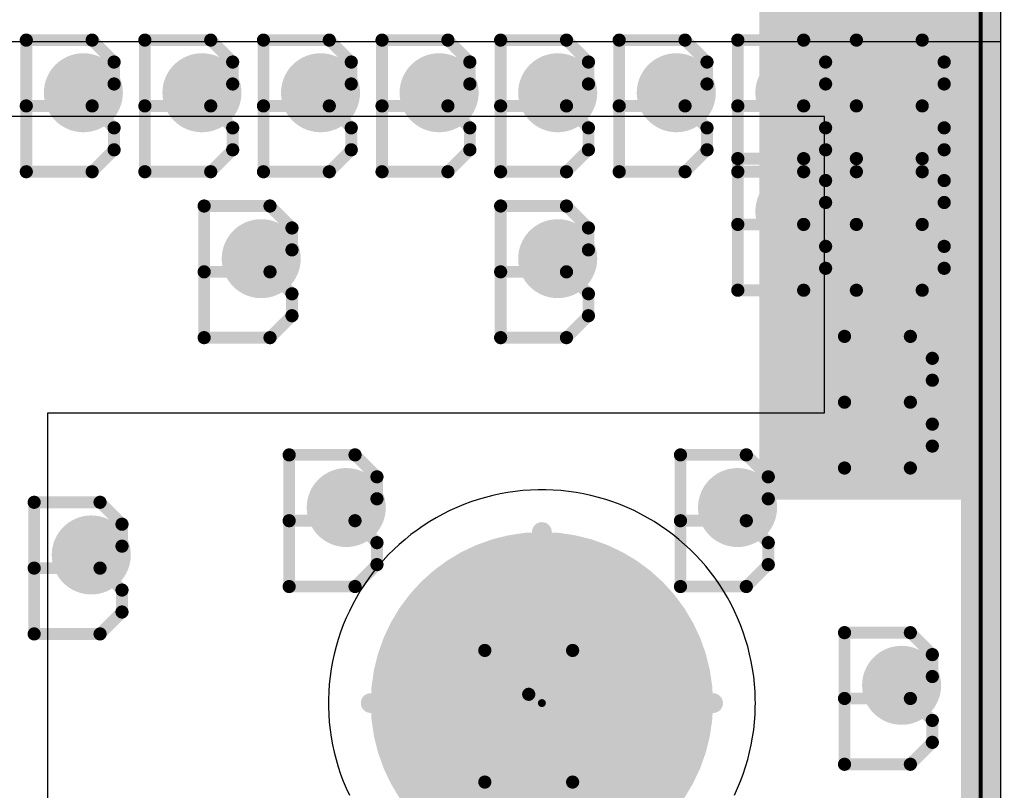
# Model space of a CAD drawing. Extents: x -1.6 to 9, y -2.8 to 5.2.
# Tile 23 of 197: x 0.314 to 0.563, y 0.115 to 0.31. Entities that reach past the tile are written whole.
import ezdxf

# ---------------------------------------------------------------- set-up
doc = ezdxf.new("R2010")
doc.units = 0
doc.layers.get('0').update_dxf_attribs({"linetype": 'CONTINUOUS'})
for name, color, linetype in [('dfn6-15-57-c_board_dimension', 6, 'CONTINUOUS'), ('dfn6-15-57-c_copper_signal_1', 1, 'CONTINUOUS'), ('dfn6-15-57-c_copper_signal_2', 1, 'CONTINUOUS'), ('dfn6-15-57-c_copper_signal_bot', 5, 'CONTINUOUS'), ('dfn6-15-57-c_copper_signal_top', 1, 'CONTINUOUS'), ('dfn6-15-57-c_drawing_1', 1, 'CONTINUOUS'), ('dfn6-15-57-c_drillmap_1', 1, 'CONTINUOUS'), ('dfn6-15-57-c_npth_drill', 1, 'CONTINUOUS'), ('dfn6-15-57-c_profile', 1, 'CONTINUOUS'), ('dfn6-15-57-c_pth_drill', 1, 'CONTINUOUS'), ('dfn6-15-57-c_soldermask_bot', 1, 'CONTINUOUS'), ('dfn6-15-57-c_soldermask_top', 1, 'CONTINUOUS')]:
    doc.layers.add(name, color=color, linetype=linetype)

# ---------------------------------------------------------------- blocks, each defined once
blk = doc.blocks.new('D10')
at = {"const_width": 0.115}
blk.add_lwpolyline([(-0.025, 0), (0.025, 0)], dxfattribs=at)
blk = doc.blocks.new('D14')
at = {"const_width": 0.015}
blk.add_lwpolyline([(-0.01, 0), (0.01, 0)], dxfattribs=at)
blk = doc.blocks.new('D15')
at = {"const_width": 0.01}
blk.add_lwpolyline([(-0.005, 0, 1), (0.005, 0, 1)], format="xyb", close=True, dxfattribs=at)
blk = doc.blocks.new('D17')
at = {"const_width": 0.27}
blk.add_lwpolyline([(-0.025, 0), (0.025, 0)], dxfattribs=at)
blk = doc.blocks.new('D21')
at = {"const_width": 0.27}
blk.add_lwpolyline([(-0.025, 0), (0.025, 0)], dxfattribs=at)
blk = doc.blocks.new('D23')
at = {"const_width": 0.272}
blk.add_lwpolyline([(-0.026, 0), (0.026, 0)], dxfattribs=at)
blk = doc.blocks.new('D24')
at = {"const_width": 0.001}
blk.add_lwpolyline([(-0.0005, 0, 1), (0.0005, 0, 1)], format="xyb", close=True, dxfattribs=at)
blk = doc.blocks.new('D37')
at = {"const_width": 0.043305}
blk.add_lwpolyline([(-0.021653, 0, 1), (0.021653, 0, 1)], format="xyb", close=True, dxfattribs=at)
blk = doc.blocks.new('D38')
at = {"const_width": 0.005}
blk.add_lwpolyline([(-0.0025, 0, 1), (0.0025, 0, 1)], format="xyb", close=True, dxfattribs=at)
blk = doc.blocks.new('D42')
at = {"const_width": 0.001667}
blk.add_lwpolyline([(-0.000833, 0, 1), (0.000833, 0, 1)], format="xyb", close=True, dxfattribs=at)
blk = doc.blocks.new('D25')
at = {"const_width": 0.0025}
blk.add_lwpolyline([(-0.00125, 0, 1), (0.00125, 0, 1)], format="xyb", close=True, dxfattribs=at)

msp = doc.modelspace()

# ---------------------------------------------------------------- linework, layer by layer
at = {"layer": 'dfn6-15-57-c_board_dimension', "color": 6, "const_width": 0.01}
msp.add_lwpolyline([(0.557, 0), (0.557, 0.675)], dxfattribs=at)
at = {"layer": 'dfn6-15-57-c_copper_signal_1', "color": 1}
for points in [[(0.546805, 0.675), (0.546805, 0.585), (0.562, 0.585), (0.562, 0.065), (0.546805, 0.065), (0.546805, 0.010195), (0.053195, 0.010195), (0.053195, 0.065), (0.038, 0.065), (0.038, 0.585), (0.053195, 0.585), (0.053195, 0.675)], [(0.446, 0.1915), (0.445036, 0.191491), (0.44311, 0.191423), (0.441187, 0.191285), (0.43927, 0.191079), (0.437362, 0.190805), (0.435465, 0.190462), (0.433581, 0.190053), (0.431714, 0.189576), (0.429864, 0.189033), (0.428035, 0.188424), (0.426229, 0.18775), (0.424448, 0.187013), (0.422694, 0.186212), (0.420971, 0.185349), (0.419279, 0.184425), (0.417621, 0.183441), (0.415999, 0.182399), (0.414416, 0.1813), (0.412873, 0.180145), (0.411372, 0.178935), (0.409915, 0.177673), (0.408504, 0.176359), (0.407141, 0.174996), (0.405827, 0.173585), (0.404565, 0.172128), (0.403355, 0.170627), (0.4022, 0.169084), (0.401101, 0.167501), (0.400058, 0.165879), (0.399075, 0.164221), (0.398151, 0.162529), (0.397288, 0.160805), (0.396487, 0.159052), (0.39575, 0.157271), (0.395076, 0.155465), (0.394467, 0.153636), (0.393924, 0.151786), (0.393447, 0.149918), (0.393038, 0.148037), (0.393037, 0.148033), (0.392695, 0.146138), (0.392421, 0.14423), (0.392215, 0.142313), (0.392077, 0.14039), (0.392009, 0.138464), (0.392, 0.1375), (0.392009, 0.136536), (0.392077, 0.13461), (0.392215, 0.132687), (0.392421, 0.13077), (0.392695, 0.128862), (0.393037, 0.126967), (0.393038, 0.126963), (0.393447, 0.125081), (0.393924, 0.123214), (0.394467, 0.121364), (0.395076, 0.119535), (0.39575, 0.117729), (0.396487, 0.115948), (0.397288, 0.114194)], [(0.494712, 0.114194), (0.495513, 0.115948), (0.49625, 0.117729), (0.496924, 0.119535), (0.497533, 0.121364), (0.498076, 0.123214), (0.498553, 0.125081), (0.498962, 0.126965), (0.499305, 0.128862), (0.499579, 0.13077), (0.499785, 0.132687), (0.499923, 0.13461), (0.499991, 0.136536), (0.5, 0.1375), (0.499991, 0.138464), (0.499923, 0.14039), (0.499785, 0.142313), (0.499579, 0.14423), (0.499305, 0.146138), (0.498962, 0.148035), (0.498553, 0.149918), (0.498076, 0.151786), (0.497533, 0.153636), (0.496924, 0.155465), (0.49625, 0.157271), (0.495513, 0.159052), (0.494712, 0.160805), (0.493849, 0.162529), (0.492925, 0.164221), (0.491942, 0.165879), (0.490899, 0.167501), (0.4898, 0.169084), (0.488645, 0.170627), (0.487435, 0.172128), (0.486173, 0.173585), (0.484859, 0.174996), (0.483496, 0.176359), (0.482085, 0.177673), (0.480628, 0.178935), (0.479127, 0.180145), (0.477584, 0.1813), (0.476001, 0.182399), (0.474379, 0.183441), (0.472721, 0.184425), (0.471029, 0.185349), (0.469305, 0.186212), (0.467552, 0.187013), (0.465771, 0.18775), (0.463965, 0.188424), (0.462136, 0.189033), (0.460286, 0.189576), (0.458418, 0.190053), (0.456535, 0.190462), (0.454638, 0.190805), (0.45273, 0.191079), (0.450813, 0.191285), (0.44889, 0.191423), (0.446964, 0.191491), (0.446, 0.1915)]]:
    msp.add_lwpolyline(points, dxfattribs=at)
at = {"layer": 'dfn6-15-57-c_copper_signal_2', "color": 1}
for points in [[(0.546805, 0.675), (0.546805, 0.585), (0.562, 0.585), (0.562, 0.065), (0.546805, 0.065), (0.546805, 0.010195), (0.053195, 0.010195), (0.053195, 0.065), (0.038, 0.065), (0.038, 0.585), (0.053195, 0.585), (0.053195, 0.675)], [(0.446, 0.1915), (0.445036, 0.191491), (0.44311, 0.191423), (0.441187, 0.191285), (0.43927, 0.191079), (0.437362, 0.190805), (0.435465, 0.190462), (0.433581, 0.190053), (0.431714, 0.189576), (0.429864, 0.189033), (0.428035, 0.188424), (0.426229, 0.18775), (0.424448, 0.187013), (0.422694, 0.186212), (0.420971, 0.185349), (0.419279, 0.184425), (0.417621, 0.183441), (0.415999, 0.182399), (0.414416, 0.1813), (0.412873, 0.180145), (0.411372, 0.178935), (0.409915, 0.177673), (0.408504, 0.176359), (0.407141, 0.174996), (0.405827, 0.173585), (0.404565, 0.172128), (0.403355, 0.170627), (0.4022, 0.169084), (0.401101, 0.167501), (0.400058, 0.165879), (0.399075, 0.164221), (0.398151, 0.162529), (0.397288, 0.160805), (0.396487, 0.159052), (0.39575, 0.157271), (0.395076, 0.155465), (0.394467, 0.153636), (0.393924, 0.151786), (0.393447, 0.149918), (0.393038, 0.148037), (0.393037, 0.148033), (0.392695, 0.146138), (0.392421, 0.14423), (0.392215, 0.142313), (0.392077, 0.14039), (0.392009, 0.138464), (0.392, 0.1375), (0.392009, 0.136536), (0.392077, 0.13461), (0.392215, 0.132687), (0.392421, 0.13077), (0.392695, 0.128862), (0.393037, 0.126967), (0.393038, 0.126963), (0.393447, 0.125081), (0.393924, 0.123214), (0.394467, 0.121364), (0.395076, 0.119535), (0.39575, 0.117729), (0.396487, 0.115948), (0.397288, 0.114194)], [(0.494712, 0.114194), (0.495513, 0.115948), (0.49625, 0.117729), (0.496924, 0.119535), (0.497533, 0.121364), (0.498076, 0.123214), (0.498553, 0.125081), (0.498962, 0.126965), (0.499305, 0.128862), (0.499579, 0.13077), (0.499785, 0.132687), (0.499923, 0.13461), (0.499991, 0.136536), (0.5, 0.1375), (0.499991, 0.138464), (0.499923, 0.14039), (0.499785, 0.142313), (0.499579, 0.14423), (0.499305, 0.146138), (0.498962, 0.148035), (0.498553, 0.149918), (0.498076, 0.151786), (0.497533, 0.153636), (0.496924, 0.155465), (0.49625, 0.157271), (0.495513, 0.159052), (0.494712, 0.160805), (0.493849, 0.162529), (0.492925, 0.164221), (0.491942, 0.165879), (0.490899, 0.167501), (0.4898, 0.169084), (0.488645, 0.170627), (0.487435, 0.172128), (0.486173, 0.173585), (0.484859, 0.174996), (0.483496, 0.176359), (0.482085, 0.177673), (0.480628, 0.178935), (0.479127, 0.180145), (0.477584, 0.1813), (0.476001, 0.182399), (0.474379, 0.183441), (0.472721, 0.184425), (0.471029, 0.185349), (0.469305, 0.186212), (0.467552, 0.187013), (0.465771, 0.18775), (0.463965, 0.188424), (0.462136, 0.189033), (0.460286, 0.189576), (0.458418, 0.190053), (0.456535, 0.190462), (0.454638, 0.190805), (0.45273, 0.191079), (0.450813, 0.191285), (0.44889, 0.191423), (0.446964, 0.191491), (0.446, 0.1915)]]:
    msp.add_lwpolyline(points, dxfattribs=at)
at = {"layer": 'dfn6-15-57-c_copper_signal_bot', "color": 5}
for points in [[(0.546805, 0.675), (0.546805, 0.585), (0.562, 0.585), (0.562, 0.065), (0.546805, 0.065), (0.546805, 0.010195), (0.053195, 0.010195), (0.053195, 0.065), (0.038, 0.065), (0.038, 0.585), (0.053195, 0.585), (0.053195, 0.675)], [(0.446, 0.1915), (0.445036, 0.191491), (0.44311, 0.191423), (0.441187, 0.191285), (0.43927, 0.191079), (0.437362, 0.190805), (0.435465, 0.190462), (0.433581, 0.190053), (0.431714, 0.189576), (0.429864, 0.189033), (0.428035, 0.188424), (0.426229, 0.18775), (0.424448, 0.187013), (0.422694, 0.186212), (0.420971, 0.185349), (0.419279, 0.184425), (0.417621, 0.183441), (0.415999, 0.182399), (0.414416, 0.1813), (0.412873, 0.180145), (0.411372, 0.178935), (0.409915, 0.177673), (0.408504, 0.176359), (0.407141, 0.174996), (0.405827, 0.173585), (0.404565, 0.172128), (0.403355, 0.170627), (0.4022, 0.169084), (0.401101, 0.167501), (0.400058, 0.165879), (0.399075, 0.164221), (0.398151, 0.162529), (0.397288, 0.160805), (0.396487, 0.159052), (0.39575, 0.157271), (0.395076, 0.155465), (0.394467, 0.153636), (0.393924, 0.151786), (0.393447, 0.149918), (0.393038, 0.148037), (0.393037, 0.148033), (0.392695, 0.146138), (0.392421, 0.14423), (0.392215, 0.142313), (0.392077, 0.14039), (0.392009, 0.138464), (0.392, 0.1375), (0.392009, 0.136536), (0.392077, 0.13461), (0.392215, 0.132687), (0.392421, 0.13077), (0.392695, 0.128862), (0.393037, 0.126967), (0.393038, 0.126963), (0.393447, 0.125081), (0.393924, 0.123214), (0.394467, 0.121364), (0.395076, 0.119535), (0.39575, 0.117729), (0.396487, 0.115948), (0.397288, 0.114194)], [(0.494712, 0.114194), (0.495513, 0.115948), (0.49625, 0.117729), (0.496924, 0.119535), (0.497533, 0.121364), (0.498076, 0.123214), (0.498553, 0.125081), (0.498962, 0.126965), (0.499305, 0.128862), (0.499579, 0.13077), (0.499785, 0.132687), (0.499923, 0.13461), (0.499991, 0.136536), (0.5, 0.1375), (0.499991, 0.138464), (0.499923, 0.14039), (0.499785, 0.142313), (0.499579, 0.14423), (0.499305, 0.146138), (0.498962, 0.148035), (0.498553, 0.149918), (0.498076, 0.151786), (0.497533, 0.153636), (0.496924, 0.155465), (0.49625, 0.157271), (0.495513, 0.159052), (0.494712, 0.160805), (0.493849, 0.162529), (0.492925, 0.164221), (0.491942, 0.165879), (0.490899, 0.167501), (0.4898, 0.169084), (0.488645, 0.170627), (0.487435, 0.172128), (0.486173, 0.173585), (0.484859, 0.174996), (0.483496, 0.176359), (0.482085, 0.177673), (0.480628, 0.178935), (0.479127, 0.180145), (0.477584, 0.1813), (0.476001, 0.182399), (0.474379, 0.183441), (0.472721, 0.184425), (0.471029, 0.185349), (0.469305, 0.186212), (0.467552, 0.187013), (0.465771, 0.18775), (0.463965, 0.188424), (0.462136, 0.189033), (0.460286, 0.189576), (0.458418, 0.190053), (0.456535, 0.190462), (0.454638, 0.190805), (0.45273, 0.191079), (0.450813, 0.191285), (0.44889, 0.191423), (0.446964, 0.191491), (0.446, 0.1915)]]:
    msp.add_lwpolyline(points, dxfattribs=at)
at = {"layer": 'dfn6-15-57-c_copper_signal_top', "color": 1}
for points in [[(0.562, 0.065), (0.546805, 0.065), (0.546805, 0.010195), (0.053195, 0.010195), (0.053195, 0.065), (0.038, 0.065), (0.038, 0.305), (0.108, 0.305), (0.108, 0.304999), (0.492, 0.304999), (0.492, 0.305), (0.562, 0.305), (0.562, 0.065)], [(0.446, 0.1915), (0.445036, 0.191491), (0.44311, 0.191423), (0.441187, 0.191285), (0.43927, 0.191079), (0.437362, 0.190805), (0.435465, 0.190462), (0.433581, 0.190053), (0.431714, 0.189576), (0.429864, 0.189033), (0.428035, 0.188424), (0.426229, 0.18775), (0.424448, 0.187013), (0.422694, 0.186212), (0.420971, 0.185349), (0.419279, 0.184425), (0.417621, 0.183441), (0.415999, 0.182399), (0.414416, 0.1813), (0.412873, 0.180145), (0.411372, 0.178935), (0.409915, 0.177673), (0.408504, 0.176359), (0.407141, 0.174996), (0.405827, 0.173585), (0.404565, 0.172128), (0.403355, 0.170627), (0.4022, 0.169084), (0.401101, 0.167501), (0.400058, 0.165879), (0.399075, 0.164221), (0.398151, 0.162529), (0.397288, 0.160805), (0.396487, 0.159052), (0.39575, 0.157271), (0.395076, 0.155465), (0.394467, 0.153636), (0.393924, 0.151786), (0.393447, 0.149918), (0.393038, 0.148037), (0.393037, 0.148033), (0.392695, 0.146138), (0.392421, 0.14423), (0.392215, 0.142313), (0.392077, 0.14039), (0.392009, 0.138464), (0.392, 0.1375), (0.392009, 0.136536), (0.392077, 0.13461), (0.392215, 0.132687), (0.392421, 0.13077), (0.392695, 0.128862), (0.393037, 0.126967), (0.393038, 0.126963), (0.393447, 0.125081), (0.393924, 0.123214), (0.394467, 0.121364), (0.395076, 0.119535), (0.39575, 0.117729), (0.396487, 0.115948), (0.397288, 0.114194)], [(0.494712, 0.114194), (0.495513, 0.115948), (0.49625, 0.117729), (0.496924, 0.119535), (0.497533, 0.121364), (0.498076, 0.123214), (0.498553, 0.125081), (0.498962, 0.126965), (0.499305, 0.128862), (0.499579, 0.13077), (0.499785, 0.132687), (0.499923, 0.13461), (0.499991, 0.136536), (0.5, 0.1375), (0.499991, 0.138464), (0.499923, 0.14039), (0.499785, 0.142313), (0.499579, 0.14423), (0.499305, 0.146138), (0.498962, 0.148035), (0.498553, 0.149918), (0.498076, 0.151786), (0.497533, 0.153636), (0.496924, 0.155465), (0.49625, 0.157271), (0.495513, 0.159052), (0.494712, 0.160805), (0.493849, 0.162529), (0.492925, 0.164221), (0.491942, 0.165879), (0.490899, 0.167501), (0.4898, 0.169084), (0.488645, 0.170627), (0.487435, 0.172128), (0.486173, 0.173585), (0.484859, 0.174996), (0.483496, 0.176359), (0.482085, 0.177673), (0.480628, 0.178935), (0.479127, 0.180145), (0.477584, 0.1813), (0.476001, 0.182399), (0.474379, 0.183441), (0.472721, 0.184425), (0.471029, 0.185349), (0.469305, 0.186212), (0.467552, 0.187013), (0.465771, 0.18775), (0.463965, 0.188424), (0.462136, 0.189033), (0.460286, 0.189576), (0.458418, 0.190053), (0.456535, 0.190462), (0.454638, 0.190805), (0.45273, 0.191079), (0.450813, 0.191285), (0.44889, 0.191423), (0.446964, 0.191491), (0.446, 0.1915)]]:
    msp.add_lwpolyline(points, dxfattribs=at)
at = {"layer": 'dfn6-15-57-c_drawing_1', "color": 1, "const_width": 0.003}
for points in [[(0.315559, 0.305328), (0.315559, 0.272006)], [(0.332221, 0.305328), (0.315559, 0.305328)], [(0.337774, 0.299774), (0.332221, 0.305328)], [(0.345559, 0.305328), (0.345559, 0.272006)], [(0.362221, 0.305328), (0.345559, 0.305328)], [(0.367774, 0.299774), (0.362221, 0.305328)], [(0.375559, 0.305328), (0.375559, 0.272006)], [(0.392221, 0.305328), (0.375559, 0.305328)], [(0.397774, 0.299774), (0.392221, 0.305328)], [(0.405559, 0.305328), (0.405559, 0.272006)], [(0.422221, 0.305328), (0.405559, 0.305328)], [(0.427774, 0.299774), (0.422221, 0.305328)], [(0.435559, 0.305328), (0.435559, 0.272006)], [(0.452221, 0.305328), (0.435559, 0.305328)], [(0.457774, 0.299774), (0.452221, 0.305328)], [(0.465559, 0.305328), (0.465559, 0.272006)], [(0.482221, 0.305328), (0.465559, 0.305328)], [(0.487774, 0.299774), (0.482221, 0.305328)], [(0.495559, 0.305328), (0.495559, 0.272006)], [(0.512221, 0.305328), (0.495559, 0.305328)], [(0.517774, 0.299774), (0.512221, 0.305328)], [(0.525559, 0.305328), (0.525559, 0.272006)], [(0.542221, 0.305328), (0.525559, 0.305328)], [(0.547774, 0.299774), (0.542221, 0.305328)], [(0.337774, 0.294221), (0.337774, 0.299774)], [(0.367774, 0.294221), (0.367774, 0.299774)], [(0.397774, 0.294221), (0.397774, 0.299774)], [(0.427774, 0.294221), (0.427774, 0.299774)], [(0.457774, 0.294221), (0.457774, 0.299774)], [(0.487774, 0.294221), (0.487774, 0.299774)], [(0.517774, 0.294221), (0.517774, 0.299774)], [(0.547774, 0.294221), (0.547774, 0.299774)], [(0.332221, 0.288667), (0.337774, 0.294221)], [(0.362221, 0.288667), (0.367774, 0.294221)], [(0.392221, 0.288667), (0.397774, 0.294221)], [(0.422221, 0.288667), (0.427774, 0.294221)], [(0.452221, 0.288667), (0.457774, 0.294221)], [(0.482221, 0.288667), (0.487774, 0.294221)], [(0.512221, 0.288667), (0.517774, 0.294221)], [(0.542221, 0.288667), (0.547774, 0.294221)], [(0.332221, 0.288667), (0.315559, 0.288667)], [(0.315559, 0.288667), (0.332221, 0.288667)], [(0.337774, 0.283113), (0.332221, 0.288667)], [(0.362221, 0.288667), (0.345559, 0.288667)], [(0.345559, 0.288667), (0.362221, 0.288667)], [(0.367774, 0.283113), (0.362221, 0.288667)], [(0.392221, 0.288667), (0.375559, 0.288667)], [(0.375559, 0.288667), (0.392221, 0.288667)], [(0.397774, 0.283113), (0.392221, 0.288667)], [(0.422221, 0.288667), (0.405559, 0.288667)], [(0.405559, 0.288667), (0.422221, 0.288667)], [(0.427774, 0.283113), (0.422221, 0.288667)], [(0.452221, 0.288667), (0.435559, 0.288667)], [(0.435559, 0.288667), (0.452221, 0.288667)], [(0.457774, 0.283113), (0.452221, 0.288667)], [(0.482221, 0.288667), (0.465559, 0.288667)], [(0.465559, 0.288667), (0.482221, 0.288667)], [(0.487774, 0.283113), (0.482221, 0.288667)], [(0.512221, 0.288667), (0.495559, 0.288667)], [(0.495559, 0.288667), (0.512221, 0.288667)], [(0.517774, 0.283113), (0.512221, 0.288667)], [(0.542221, 0.288667), (0.525559, 0.288667)], [(0.525559, 0.288667), (0.542221, 0.288667)], [(0.547774, 0.283113), (0.542221, 0.288667)], [(0.337774, 0.277559), (0.337774, 0.283113)], [(0.367774, 0.277559), (0.367774, 0.283113)], [(0.397774, 0.277559), (0.397774, 0.283113)], [(0.427774, 0.277559), (0.427774, 0.283113)], [(0.457774, 0.277559), (0.457774, 0.283113)], [(0.487774, 0.277559), (0.487774, 0.283113)], [(0.517774, 0.277559), (0.517774, 0.283113)], [(0.547774, 0.277559), (0.547774, 0.283113)], [(0.332221, 0.272006), (0.337774, 0.277559)], [(0.362221, 0.272006), (0.367774, 0.277559)], [(0.392221, 0.272006), (0.397774, 0.277559)], [(0.422221, 0.272006), (0.427774, 0.277559)], [(0.452221, 0.272006), (0.457774, 0.277559)], [(0.482221, 0.272006), (0.487774, 0.277559)], [(0.512221, 0.272006), (0.517774, 0.277559)], [(0.542221, 0.272006), (0.547774, 0.277559)], [(0.495559, 0.275328), (0.495559, 0.242006)], [(0.512221, 0.275328), (0.495559, 0.275328)], [(0.517774, 0.269774), (0.512221, 0.275328)], [(0.525559, 0.275328), (0.525559, 0.242006)], [(0.542221, 0.275328), (0.525559, 0.275328)], [(0.547774, 0.269774), (0.542221, 0.275328)], [(0.315559, 0.272006), (0.332221, 0.272006)], [(0.345559, 0.272006), (0.362221, 0.272006)], [(0.375559, 0.272006), (0.392221, 0.272006)], [(0.405559, 0.272006), (0.422221, 0.272006)], [(0.435559, 0.272006), (0.452221, 0.272006)], [(0.465559, 0.272006), (0.482221, 0.272006)], [(0.495559, 0.272006), (0.512221, 0.272006)], [(0.525559, 0.272006), (0.542221, 0.272006)], [(0.517774, 0.264221), (0.517774, 0.269774)], [(0.547774, 0.264221), (0.547774, 0.269774)], [(0.360559, 0.263328), (0.360559, 0.230006)], [(0.377221, 0.263328), (0.360559, 0.263328)], [(0.382774, 0.257774), (0.377221, 0.263328)], [(0.435559, 0.263328), (0.435559, 0.230006)], [(0.452221, 0.263328), (0.435559, 0.263328)], [(0.457774, 0.257774), (0.452221, 0.263328)], [(0.512221, 0.258667), (0.517774, 0.264221)], [(0.542221, 0.258667), (0.547774, 0.264221)], [(0.382774, 0.252221), (0.382774, 0.257774)], [(0.457774, 0.252221), (0.457774, 0.257774)], [(0.512221, 0.258667), (0.495559, 0.258667)], [(0.495559, 0.258667), (0.512221, 0.258667)], [(0.517774, 0.253113), (0.512221, 0.258667)], [(0.542221, 0.258667), (0.525559, 0.258667)], [(0.525559, 0.258667), (0.542221, 0.258667)], [(0.547774, 0.253113), (0.542221, 0.258667)], [(0.517774, 0.247559), (0.517774, 0.253113)], [(0.547774, 0.247559), (0.547774, 0.253113)], [(0.377221, 0.246667), (0.382774, 0.252221)], [(0.452221, 0.246667), (0.457774, 0.252221)], [(0.377221, 0.246667), (0.360559, 0.246667)], [(0.360559, 0.246667), (0.377221, 0.246667)], [(0.382774, 0.241113), (0.377221, 0.246667)], [(0.452221, 0.246667), (0.435559, 0.246667)], [(0.435559, 0.246667), (0.452221, 0.246667)], [(0.457774, 0.241113), (0.452221, 0.246667)], [(0.512221, 0.242006), (0.517774, 0.247559)], [(0.542221, 0.242006), (0.547774, 0.247559)], [(0.382774, 0.235559), (0.382774, 0.241113)], [(0.457774, 0.235559), (0.457774, 0.241113)], [(0.495559, 0.242006), (0.512221, 0.242006)], [(0.525559, 0.242006), (0.542221, 0.242006)], [(0.377221, 0.230006), (0.382774, 0.235559)], [(0.452221, 0.230006), (0.457774, 0.235559)], [(0.522559, 0.230328), (0.522559, 0.197006)], [(0.539221, 0.230328), (0.522559, 0.230328)], [(0.544774, 0.224774), (0.539221, 0.230328)], [(0.360559, 0.230006), (0.377221, 0.230006)], [(0.435559, 0.230006), (0.452221, 0.230006)], [(0.544774, 0.219221), (0.544774, 0.224774)], [(0.539221, 0.213667), (0.544774, 0.219221)], [(0.539221, 0.213667), (0.522559, 0.213667)], [(0.522559, 0.213667), (0.539221, 0.213667)], [(0.544774, 0.208113), (0.539221, 0.213667)], [(0.544774, 0.202559), (0.544774, 0.208113)], [(0.382062, 0.200326), (0.382062, 0.167003)], [(0.398723, 0.200326), (0.382062, 0.200326)], [(0.404277, 0.194772), (0.398723, 0.200326)], [(0.481057, 0.200326), (0.481057, 0.167003)], [(0.497718, 0.200326), (0.481057, 0.200326)], [(0.503272, 0.194772), (0.497718, 0.200326)], [(0.539221, 0.197006), (0.544774, 0.202559)], [(0.522559, 0.197006), (0.539221, 0.197006)], [(0.404277, 0.189218), (0.404277, 0.194772)], [(0.503272, 0.189218), (0.503272, 0.194772)], [(0.317559, 0.188328), (0.317559, 0.155006)], [(0.334221, 0.188328), (0.317559, 0.188328)], [(0.339774, 0.182774), (0.334221, 0.188328)], [(0.398723, 0.183664), (0.404277, 0.189218)], [(0.497718, 0.183664), (0.503272, 0.189218)], [(0.398723, 0.183664), (0.382062, 0.183664)], [(0.382062, 0.183664), (0.398723, 0.183664)], [(0.404277, 0.178111), (0.398723, 0.183664)], [(0.497718, 0.183664), (0.481057, 0.183664)], [(0.481057, 0.183664), (0.497718, 0.183664)], [(0.503272, 0.178111), (0.497718, 0.183664)], [(0.339774, 0.177221), (0.339774, 0.182774)], [(0.404277, 0.172557), (0.404277, 0.178111)], [(0.503272, 0.172557), (0.503272, 0.178111)], [(0.334221, 0.171667), (0.339774, 0.177221)], [(0.334221, 0.171667), (0.317559, 0.171667)], [(0.317559, 0.171667), (0.334221, 0.171667)], [(0.339774, 0.166113), (0.334221, 0.171667)], [(0.398723, 0.167003), (0.404277, 0.172557)], [(0.497718, 0.167003), (0.503272, 0.172557)], [(0.339774, 0.160559), (0.339774, 0.166113)], [(0.382062, 0.167003), (0.398723, 0.167003)], [(0.481057, 0.167003), (0.497718, 0.167003)], [(0.334221, 0.155006), (0.339774, 0.160559)], [(0.317559, 0.155006), (0.334221, 0.155006)], [(0.522559, 0.155328), (0.522559, 0.122006)], [(0.539221, 0.155328), (0.522559, 0.155328)], [(0.544774, 0.149774), (0.539221, 0.155328)], [(0.431559, 0.117506), (0.431559, 0.150828)], [(0.431559, 0.150828), (0.442667, 0.139721)], [(0.442667, 0.139721), (0.453774, 0.150828)], [(0.453774, 0.150828), (0.453774, 0.117506)], [(0.544774, 0.144221), (0.544774, 0.149774)], [(0.539221, 0.138667), (0.544774, 0.144221)], [(0.539221, 0.138667), (0.522559, 0.138667)], [(0.522559, 0.138667), (0.539221, 0.138667)], [(0.544774, 0.133113), (0.539221, 0.138667)], [(0.544774, 0.127559), (0.544774, 0.133113)], [(0.539221, 0.122006), (0.544774, 0.127559)], [(0.522559, 0.122006), (0.539221, 0.122006)]]:
    msp.add_lwpolyline(points, dxfattribs=at)
at = {"layer": 'dfn6-15-57-c_drillmap_1', "color": 1, "const_width": 0.005}
for points in [[(0.33, 0.287), (0.33, 0.297)], [(0.36, 0.287), (0.36, 0.297)], [(0.39, 0.287), (0.39, 0.297)], [(0.42, 0.287), (0.42, 0.297)], [(0.45, 0.287), (0.45, 0.297)], [(0.48, 0.287), (0.48, 0.297)], [(0.51, 0.287), (0.51, 0.297)], [(0.54, 0.287), (0.54, 0.297)], [(0.325, 0.292), (0.335, 0.292)], [(0.355, 0.292), (0.365, 0.292)], [(0.385, 0.292), (0.395, 0.292)], [(0.415, 0.292), (0.425, 0.292)], [(0.445, 0.292), (0.455, 0.292)], [(0.475, 0.292), (0.485, 0.292)], [(0.505, 0.292), (0.515, 0.292)], [(0.535, 0.292), (0.545, 0.292)], [(0.51, 0.257), (0.51, 0.267)], [(0.54, 0.257), (0.54, 0.267)], [(0.505, 0.262), (0.515, 0.262)], [(0.535, 0.262), (0.545, 0.262)], [(0.375, 0.245), (0.375, 0.255)], [(0.45, 0.245), (0.45, 0.255)], [(0.37, 0.25), (0.38, 0.25)], [(0.445, 0.25), (0.455, 0.25)], [(0.537, 0.212), (0.537, 0.222)], [(0.532, 0.217), (0.542, 0.217)], [(0.396502, 0.181998), (0.396502, 0.191998)], [(0.495498, 0.181998), (0.495498, 0.191998)], [(0.391502, 0.186998), (0.401502, 0.186998)], [(0.490498, 0.186998), (0.500498, 0.186998)], [(0.332, 0.17), (0.332, 0.18)], [(0.446, 0.094195), (0.446, 0.180805)], [(0.327, 0.175), (0.337, 0.175)], [(0.537, 0.137), (0.537, 0.147)], [(0.532, 0.142), (0.542, 0.142)], [(0.402695, 0.1375), (0.489305, 0.1375)]]:
    msp.add_lwpolyline(points, dxfattribs=at)
at = {"layer": 'dfn6-15-57-c_profile', "color": 1, "const_width": 0.001}
msp.add_lwpolyline([(0.557, 0.675), (0.557, 0)], dxfattribs=at)
at = {"layer": 'dfn6-15-57-c_soldermask_bot', "color": 1}
msp.add_lwpolyline([(0.557, 0.675), (0.557, 0.586), (0.562, 0.586), (0.562, 0.064), (0.557, 0.064), (0.557, 0), (0.043, 0), (0.043, 0.064), (0.038, 0.064), (0.038, 0.586), (0.043, 0.586), (0.043, 0.675)], dxfattribs=at)
at = {"layer": 'dfn6-15-57-c_soldermask_top', "color": 1}
msp.add_lwpolyline([(0.562, 0.064), (0.321, 0.064), (0.321, 0.211), (0.5175, 0.211), (0.5175, 0.286), (0.0825, 0.286), (0.0825, 0.211), (0.279, 0.211), (0.279, 0.064), (0.038, 0.064), (0.038, 0.586), (0.279, 0.586), (0.279, 0.439), (0.0825, 0.439), (0.0825, 0.364), (0.5175, 0.364), (0.5175, 0.439), (0.321, 0.439), (0.321, 0.586), (0.562, 0.586), (0.562, 0.064)], dxfattribs=at)

# ---------------------------------------------------------------- block references
at = {"layer": 'dfn6-15-57-c_copper_signal_1'}
for name, p in [('D17', (0.527, 0.325)), ('D15', (0.33, 0.292)), ('D15', (0.36, 0.292)), ('D15', (0.39, 0.292)), ('D15', (0.42, 0.292)), ('D15', (0.45, 0.292)), ('D15', (0.48, 0.292)), ('D15', (0.51, 0.292)), ('D15', (0.54, 0.292)), ('D15', (0.51, 0.262)), ('D15', (0.54, 0.262)), ('D15', (0.375, 0.25)), ('D15', (0.45, 0.25)), ('D15', (0.537, 0.217)), ('D15', (0.396502, 0.186998)), ('D15', (0.495498, 0.186998)), ('D15', (0.332, 0.175)), ('D15', (0.537, 0.142))]:
    msp.add_blockref(name, p, dxfattribs=at)
at = {"layer": 'dfn6-15-57-c_copper_signal_2'}
for name, p in [('D17', (0.527, 0.325)), ('D15', (0.33, 0.292)), ('D15', (0.36, 0.292)), ('D15', (0.39, 0.292)), ('D15', (0.42, 0.292)), ('D15', (0.45, 0.292)), ('D15', (0.48, 0.292)), ('D15', (0.51, 0.292)), ('D15', (0.54, 0.292)), ('D15', (0.51, 0.262)), ('D15', (0.54, 0.262)), ('D15', (0.375, 0.25)), ('D15', (0.45, 0.25)), ('D15', (0.537, 0.217)), ('D15', (0.396502, 0.186998)), ('D15', (0.495498, 0.186998)), ('D15', (0.332, 0.175)), ('D15', (0.537, 0.142))]:
    msp.add_blockref(name, p, dxfattribs=at)
at = {"layer": 'dfn6-15-57-c_copper_signal_bot'}
for name, p in [('D21', (0.527, 0.325)), ('D15', (0.33, 0.292)), ('D15', (0.36, 0.292)), ('D15', (0.39, 0.292)), ('D15', (0.42, 0.292)), ('D15', (0.45, 0.292)), ('D15', (0.48, 0.292)), ('D15', (0.51, 0.292)), ('D15', (0.54, 0.292)), ('D15', (0.51, 0.262)), ('D15', (0.54, 0.262)), ('D15', (0.375, 0.25)), ('D15', (0.45, 0.25)), ('D15', (0.537, 0.217)), ('D15', (0.396502, 0.186998)), ('D15', (0.495498, 0.186998)), ('D15', (0.332, 0.175)), ('D15', (0.537, 0.142))]:
    msp.add_blockref(name, p, dxfattribs=at)
at = {"layer": 'dfn6-15-57-c_copper_signal_top'}
for name, p in [('D10', (0.527, 0.2475)), ('D14', (0.552, 0.2975)), ('D15', (0.33, 0.292)), ('D15', (0.36, 0.292)), ('D15', (0.39, 0.292)), ('D15', (0.42, 0.292)), ('D15', (0.45, 0.292)), ('D15', (0.48, 0.292)), ('D15', (0.51, 0.292)), ('D15', (0.54, 0.292)), ('D15', (0.51, 0.262)), ('D15', (0.54, 0.262)), ('D15', (0.375, 0.25)), ('D15', (0.45, 0.25)), ('D15', (0.537, 0.217)), ('D15', (0.396502, 0.186998)), ('D15', (0.495498, 0.186998)), ('D15', (0.332, 0.175)), ('D15', (0.537, 0.142))]:
    msp.add_blockref(name, p, dxfattribs=at)
at = {"layer": 'dfn6-15-57-c_drawing_1'}
for p in [(0.315559, 0.305328), (0.315559, 0.305328), (0.332221, 0.305328), (0.345559, 0.305328), (0.345559, 0.305328), (0.362221, 0.305328), (0.375559, 0.305328), (0.375559, 0.305328), (0.392221, 0.305328), (0.405559, 0.305328), (0.405559, 0.305328), (0.422221, 0.305328), (0.435559, 0.305328), (0.435559, 0.305328), (0.452221, 0.305328), (0.465559, 0.305328), (0.465559, 0.305328), (0.482221, 0.305328), (0.495559, 0.305328), (0.495559, 0.305328), (0.512221, 0.305328), (0.525559, 0.305328), (0.525559, 0.305328), (0.542221, 0.305328), (0.337774, 0.299774), (0.367774, 0.299774), (0.397774, 0.299774), (0.427774, 0.299774), (0.457774, 0.299774), (0.487774, 0.299774), (0.517774, 0.299774), (0.547774, 0.299774), (0.337774, 0.294221), (0.367774, 0.294221), (0.397774, 0.294221), (0.427774, 0.294221), (0.457774, 0.294221), (0.487774, 0.294221), (0.517774, 0.294221), (0.547774, 0.294221), (0.315559, 0.288667), (0.332221, 0.288667), (0.332221, 0.288667), (0.345559, 0.288667), (0.362221, 0.288667), (0.362221, 0.288667), (0.375559, 0.288667), (0.392221, 0.288667), (0.392221, 0.288667), (0.405559, 0.288667), (0.422221, 0.288667), (0.422221, 0.288667), (0.435559, 0.288667), (0.452221, 0.288667), (0.452221, 0.288667), (0.465559, 0.288667), (0.482221, 0.288667), (0.482221, 0.288667), (0.495559, 0.288667), (0.512221, 0.288667), (0.512221, 0.288667), (0.525559, 0.288667), (0.542221, 0.288667), (0.542221, 0.288667), (0.337774, 0.283113), (0.367774, 0.283113), (0.397774, 0.283113), (0.427774, 0.283113), (0.457774, 0.283113), (0.487774, 0.283113), (0.517774, 0.283113), (0.547774, 0.283113), (0.337774, 0.277559), (0.367774, 0.277559), (0.397774, 0.277559), (0.427774, 0.277559), (0.457774, 0.277559), (0.487774, 0.277559), (0.517774, 0.277559), (0.547774, 0.277559), (0.495559, 0.275328), (0.495559, 0.275328), (0.512221, 0.275328), (0.525559, 0.275328), (0.525559, 0.275328), (0.542221, 0.275328), (0.315559, 0.272006), (0.332221, 0.272006), (0.345559, 0.272006), (0.362221, 0.272006), (0.375559, 0.272006), (0.392221, 0.272006), (0.405559, 0.272006), (0.422221, 0.272006), (0.435559, 0.272006), (0.452221, 0.272006), (0.465559, 0.272006), (0.482221, 0.272006), (0.495559, 0.272006), (0.512221, 0.272006), (0.525559, 0.272006), (0.542221, 0.272006), (0.517774, 0.269774), (0.547774, 0.269774), (0.360559, 0.263328), (0.360559, 0.263328), (0.377221, 0.263328), (0.435559, 0.263328), (0.435559, 0.263328), (0.452221, 0.263328), (0.517774, 0.264221), (0.547774, 0.264221), (0.382774, 0.257774), (0.457774, 0.257774), (0.495559, 0.258667), (0.512221, 0.258667), (0.512221, 0.258667), (0.525559, 0.258667), (0.542221, 0.258667), (0.542221, 0.258667), (0.517774, 0.253113), (0.547774, 0.253113), (0.382774, 0.252221), (0.457774, 0.252221), (0.517774, 0.247559), (0.547774, 0.247559), (0.360559, 0.246667), (0.377221, 0.246667), (0.377221, 0.246667), (0.435559, 0.246667), (0.452221, 0.246667), (0.452221, 0.246667), (0.382774, 0.241113), (0.457774, 0.241113), (0.495559, 0.242006), (0.512221, 0.242006), (0.525559, 0.242006), (0.542221, 0.242006), (0.382774, 0.235559), (0.457774, 0.235559), (0.360559, 0.230006), (0.377221, 0.230006), (0.435559, 0.230006), (0.452221, 0.230006), (0.522559, 0.230328), (0.522559, 0.230328), (0.539221, 0.230328), (0.544774, 0.224774), (0.544774, 0.219221), (0.522559, 0.213667), (0.539221, 0.213667), (0.539221, 0.213667), (0.544774, 0.208113), (0.382062, 0.200326), (0.382062, 0.200326), (0.398723, 0.200326), (0.481057, 0.200326), (0.481057, 0.200326), (0.497718, 0.200326), (0.544774, 0.202559), (0.522559, 0.197006), (0.539221, 0.197006), (0.404277, 0.194772), (0.503272, 0.194772), (0.317559, 0.188328), (0.317559, 0.188328), (0.334221, 0.188328), (0.404277, 0.189218), (0.503272, 0.189218), (0.339774, 0.182774), (0.382062, 0.183664), (0.398723, 0.183664), (0.398723, 0.183664), (0.481057, 0.183664), (0.497718, 0.183664), (0.497718, 0.183664), (0.404277, 0.178111), (0.503272, 0.178111), (0.339774, 0.177221), (0.317559, 0.171667), (0.334221, 0.171667), (0.334221, 0.171667), (0.404277, 0.172557), (0.503272, 0.172557), (0.339774, 0.166113), (0.382062, 0.167003), (0.398723, 0.167003), (0.481057, 0.167003), (0.497718, 0.167003), (0.339774, 0.160559), (0.522559, 0.155328), (0.522559, 0.155328), (0.539221, 0.155328), (0.317559, 0.155006), (0.334221, 0.155006), (0.431559, 0.150828), (0.453774, 0.150828), (0.544774, 0.149774), (0.544774, 0.144221), (0.442667, 0.139721), (0.522559, 0.138667), (0.539221, 0.138667), (0.539221, 0.138667), (0.544774, 0.133113), (0.544774, 0.127559), (0.522559, 0.122006), (0.539221, 0.122006), (0.431559, 0.117506), (0.453774, 0.117506)]:
    msp.add_blockref('D42', p, dxfattribs=at)
at = {"layer": 'dfn6-15-57-c_drillmap_1'}
for p in [(0.33, 0.297), (0.36, 0.297), (0.39, 0.297), (0.42, 0.297), (0.45, 0.297), (0.48, 0.297), (0.51, 0.297), (0.54, 0.297), (0.325, 0.292), (0.335, 0.292), (0.355, 0.292), (0.365, 0.292), (0.385, 0.292), (0.395, 0.292), (0.415, 0.292), (0.425, 0.292), (0.445, 0.292), (0.455, 0.292), (0.475, 0.292), (0.485, 0.292), (0.505, 0.292), (0.515, 0.292), (0.535, 0.292), (0.545, 0.292), (0.33, 0.287), (0.36, 0.287), (0.39, 0.287), (0.42, 0.287), (0.45, 0.287), (0.48, 0.287), (0.51, 0.287), (0.54, 0.287), (0.51, 0.267), (0.54, 0.267), (0.505, 0.262), (0.515, 0.262), (0.535, 0.262), (0.545, 0.262), (0.51, 0.257), (0.54, 0.257), (0.375, 0.255), (0.45, 0.255), (0.37, 0.25), (0.38, 0.25), (0.445, 0.25), (0.455, 0.25), (0.375, 0.245), (0.45, 0.245), (0.537, 0.222), (0.532, 0.217), (0.542, 0.217), (0.537, 0.212), (0.396502, 0.191998), (0.495498, 0.191998), (0.391502, 0.186998), (0.401502, 0.186998), (0.490498, 0.186998), (0.500498, 0.186998), (0.396502, 0.181998), (0.495498, 0.181998), (0.332, 0.18), (0.446, 0.180805), (0.327, 0.175), (0.337, 0.175), (0.332, 0.17), (0.537, 0.147), (0.532, 0.142), (0.542, 0.142), (0.402695, 0.1375), (0.489305, 0.1375), (0.537, 0.137)]:
    msp.add_blockref('D25', p, dxfattribs=at)
at = {"layer": 'dfn6-15-57-c_npth_drill'}
msp.add_blockref('D37', (0.446, 0.1375), dxfattribs=at)
at = {"layer": 'dfn6-15-57-c_pth_drill'}
for p in [(0.33, 0.292), (0.36, 0.292), (0.39, 0.292), (0.42, 0.292), (0.45, 0.292), (0.48, 0.292), (0.51, 0.292), (0.54, 0.292), (0.51, 0.262), (0.54, 0.262), (0.375, 0.25), (0.45, 0.25), (0.537, 0.217), (0.396502, 0.186998), (0.495498, 0.186998), (0.332, 0.175), (0.537, 0.142)]:
    msp.add_blockref('D38', p, dxfattribs=at)
at = {"layer": 'dfn6-15-57-c_soldermask_bot'}
for name, p in [('D23', (0.527, 0.325)), ('D24', (0.446, 0.1375))]:
    msp.add_blockref(name, p, dxfattribs=at)
at = {"layer": 'dfn6-15-57-c_soldermask_top'}
msp.add_blockref('D24', (0.446, 0.1375), dxfattribs=at)

doc.saveas('drawing.dxf')
